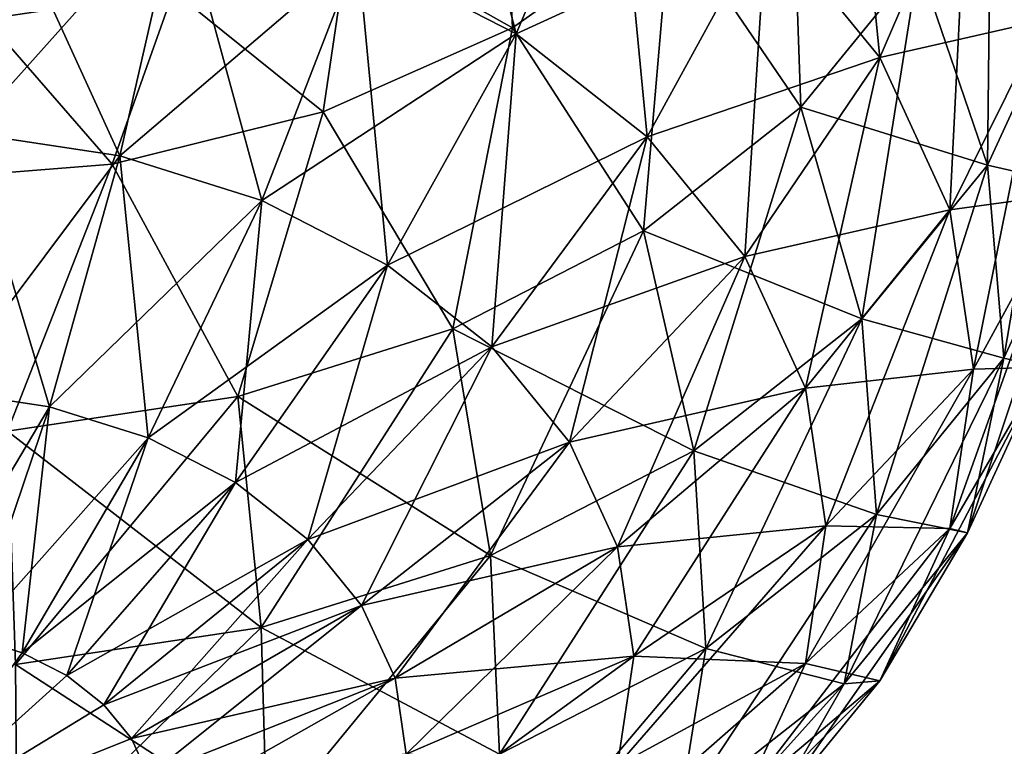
# Model space of a CAD drawing. Header units: millimetres. Extents: x -139 to 139, y -32 to 1264.
# Tile 86 of 256: x 126.3 to 131.45, y -24.29 to -20.49. Entities that reach past the tile are written whole.
import ezdxf

# ---------------------------------------------------------------- set-up
doc = ezdxf.new("R2010")
doc.units = ezdxf.units.MM
doc.header["$LTSCALE"] = 26.699852
for name, color, linetype in [('103', 7, 'CONTINUOUS'), ('104', 7, 'CONTINUOUS'), ('109', 7, 'CONTINUOUS'), ('72', 7, 'CONTINUOUS'), ('75', 7, 'CONTINUOUS'), ('76', 7, 'CONTINUOUS')]:
    doc.layers.add(name, color=color, linetype=linetype)

msp = doc.modelspace()

# ---------------------------------------------------------------- linework, layer by layer
at = {"layer": '103', "color": 7, "linetype": 'CONTINUOUS', "true_color": 0xa2afbf}
for points in [[(130.3281, -19.2469, 16.0439), (130.3872, -20.9458, 16.0527), (129.7062, -19.9468, 15.3441), (130.3281, -19.2469, 16.0439)], [(131.0024, -20.1922, 16.8063), (130.3872, -20.9458, 16.0527), (130.3281, -19.2469, 16.0439), (131.0024, -20.1922, 16.8063)], [(131.3827, -19.3646, 17.6339), (131.3619, -21.2492, 17.637), (131.0024, -20.1922, 16.8063), (131.3827, -19.3646, 17.6339)], [(131.7676, -20.3663, 18.5199), (131.3619, -21.2492, 17.637), (131.3827, -19.3646, 17.6339), (131.7676, -20.3663, 18.5199)], [(129.7062, -19.9468, 15.3441), (129.5637, -21.5924, 15.4061), (128.8796, -20.5312, 14.7596), (129.7062, -19.9468, 15.3441)], [(130.3872, -20.9458, 16.0527), (129.5637, -21.5924, 15.4061), (129.7062, -19.9468, 15.3441), (130.3872, -20.9458, 16.0527)], [(131.0024, -20.1922, 16.8063), (130.7055, -22.0532, 16.833), (130.3872, -20.9458, 16.0527), (131.0024, -20.1922, 16.8063)], [(131.3619, -21.2492, 17.637), (130.7055, -22.0532, 16.833), (131.0024, -20.1922, 16.8063), (131.3619, -21.2492, 17.637)], [(131.7676, -20.3663, 18.5199), (131.4485, -22.2582, 18.5914), (131.3619, -21.2492, 17.637), (131.7676, -20.3663, 18.5199)], [(131.8603, -21.362, 19.4877), (131.4485, -22.2582, 18.5914), (131.7676, -20.3663, 18.5199), (131.8603, -21.362, 19.4877)], [(128.8796, -20.5312, 14.7596), (128.5682, -22.1039, 14.8946), (127.8899, -20.971, 14.3199), (128.8796, -20.5312, 14.7596)], [(129.5637, -21.5924, 15.4061), (128.5682, -22.1039, 14.8946), (128.8796, -20.5312, 14.7596), (129.5637, -21.5924, 15.4061)], [(130.3872, -20.9458, 16.0527), (129.827, -22.743, 16.1431), (129.5637, -21.5924, 15.4061), (130.3872, -20.9458, 16.0527)], [(130.7055, -22.0532, 16.833), (129.827, -22.743, 16.1431), (130.3872, -20.9458, 16.0527), (130.7055, -22.0532, 16.833)], [(127.8899, -20.971, 14.3199), (127.444, -22.4578, 14.5407), (126.7866, -21.244, 14.0469), (127.8899, -20.971, 14.3199)], [(128.5682, -22.1039, 14.8946), (127.444, -22.4578, 14.5407), (127.8899, -20.971, 14.3199), (128.5682, -22.1039, 14.8946)], [(126.7866, -21.244, 14.0469), (126.2403, -22.6387, 14.3598), (125.625, -21.3365, 13.9543), (126.7866, -21.244, 14.0469)], [(127.444, -22.4578, 14.5407), (126.2403, -22.6387, 14.3598), (126.7866, -21.244, 14.0469), (127.444, -22.4578, 14.5407)], [(131.3619, -21.2492, 17.637), (130.7822, -23.0743, 17.7754), (130.7055, -22.0532, 16.833), (131.3619, -21.2492, 17.637)], [(131.4485, -22.2582, 18.5914), (130.7822, -23.0743, 17.7754), (131.3619, -21.2492, 17.637), (131.4485, -22.2582, 18.5914)], [(131.2892, -22.3155, 22.3155), (131.1654, -23.1482, 21.4828), (131.7911, -21.3977, 21.3977), (131.2892, -22.3155, 22.3155)], [(131.7911, -21.3977, 21.3977), (131.1654, -23.1482, 21.4828), (131.6563, -22.3042, 20.4912), (131.7911, -21.3977, 21.3977)], [(131.6563, -22.3042, 20.4912), (131.258, -23.1711, 19.6243), (131.8603, -21.362, 19.4877), (131.6563, -22.3042, 20.4912)], [(131.8603, -21.362, 19.4877), (131.258, -23.1711, 19.6243), (131.4485, -22.2582, 18.5914), (131.8603, -21.362, 19.4877)], [(129.5637, -21.5924, 15.4061), (128.7649, -23.2887, 15.5975), (128.5682, -22.1039, 14.8946), (129.5637, -21.5924, 15.4061)], [(129.827, -22.743, 16.1431), (128.7649, -23.2887, 15.5975), (129.5637, -21.5924, 15.4061), (129.827, -22.743, 16.1431)], [(130.7055, -22.0532, 16.833), (129.8904, -23.7746, 17.0751), (129.827, -22.743, 16.1431), (130.7055, -22.0532, 16.833)], [(130.7822, -23.0743, 17.7754), (129.8904, -23.7746, 17.0751), (130.7055, -22.0532, 16.833), (130.7822, -23.0743, 17.7754)], [(128.5682, -22.1039, 14.8946), (127.5656, -23.6663, 15.2199), (127.444, -22.4578, 14.5407), (128.5682, -22.1039, 14.8946)], [(128.7649, -23.2887, 15.5975), (127.5656, -23.6663, 15.2199), (128.5682, -22.1039, 14.8946), (128.7649, -23.2887, 15.5975)], [(131.258, -23.1711, 19.6243), (130.6135, -23.9605, 18.8349), (131.4485, -22.2582, 18.5914), (131.258, -23.1711, 19.6243)], [(131.4485, -22.2582, 18.5914), (130.6135, -23.9605, 18.8349), (130.7822, -23.0743, 17.7754), (131.4485, -22.2582, 18.5914)], [(130.5178, -23.1345, 23.1345), (130.4109, -23.8538, 22.4152), (131.2892, -22.3155, 22.3155), (130.5178, -23.1345, 23.1345)], [(131.2892, -22.3155, 22.3155), (130.4109, -23.8538, 22.4152), (131.1654, -23.1482, 21.4828), (131.2892, -22.3155, 22.3155)], [(131.1654, -23.1482, 21.4828), (130.7995, -23.9446, 20.6864), (131.6563, -22.3042, 20.4912), (131.1654, -23.1482, 21.4828)], [(131.6563, -22.3042, 20.4912), (130.7995, -23.9446, 20.6864), (131.258, -23.1711, 19.6243), (131.6563, -22.3042, 20.4912)], [(127.444, -22.4578, 14.5407), (126.2814, -23.8593, 15.0269), (126.2403, -22.6387, 14.3598), (127.444, -22.4578, 14.5407)], [(127.5656, -23.6663, 15.2199), (126.2814, -23.8593, 15.0269), (127.444, -22.4578, 14.5407), (127.5656, -23.6663, 15.2199)], [(129.827, -22.743, 16.1431), (128.8123, -24.3284, 16.5212), (128.7649, -23.2887, 15.5975), (129.827, -22.743, 16.1431)], [(129.8904, -23.7746, 17.0751), (128.8123, -24.3284, 16.5212), (129.827, -22.743, 16.1431), (129.8904, -23.7746, 17.0751)], [(130.6135, -23.9605, 18.8349), (129.7509, -24.6379, 18.1576), (130.7822, -23.0743, 17.7754), (130.6135, -23.9605, 18.8349)], [(130.7822, -23.0743, 17.7754), (129.7509, -24.6379, 18.1576), (129.8904, -23.7746, 17.0751), (130.7822, -23.0743, 17.7754)], [(129.5137, -23.8158, 23.8158), (129.4287, -24.3875, 23.2441), (130.5178, -23.1345, 23.1345), (129.5137, -23.8158, 23.8158)], [(130.5178, -23.1345, 23.1345), (129.4287, -24.3875, 23.2441), (130.4109, -23.8538, 22.4152), (130.5178, -23.1345, 23.1345)], [(130.4109, -23.8538, 22.4152), (130.0948, -24.5417, 21.7273), (131.1654, -23.1482, 21.4828), (130.4109, -23.8538, 22.4152)], [(131.1654, -23.1482, 21.4828), (130.0948, -24.5417, 21.7273), (130.7995, -23.9446, 20.6864), (131.1654, -23.1482, 21.4828)], [(130.7995, -23.9446, 20.6864), (130.2074, -24.6697, 19.9613), (131.258, -23.1711, 19.6243), (130.7995, -23.9446, 20.6864)], [(131.258, -23.1711, 19.6243), (130.2074, -24.6697, 19.9613), (130.6135, -23.9605, 18.8349), (131.258, -23.1711, 19.6243)], [(128.7649, -23.2887, 15.5975), (127.5949, -24.7117, 16.1379), (127.5656, -23.6663, 15.2199), (128.7649, -23.2887, 15.5975)], [(128.8123, -24.3284, 16.5212), (127.5949, -24.7117, 16.1379), (128.7649, -23.2887, 15.5975), (128.8123, -24.3284, 16.5212)], [(127.5656, -23.6663, 15.2199), (126.2913, -24.9076, 15.942), (126.2814, -23.8593, 15.0269), (127.5656, -23.6663, 15.2199)], [(127.5949, -24.7117, 16.1379), (126.2913, -24.9076, 15.942), (127.5656, -23.6663, 15.2199), (127.5949, -24.7117, 16.1379)], [(129.7509, -24.6379, 18.1576), (128.708, -25.1736, 17.6218), (129.8904, -23.7746, 17.0751), (129.7509, -24.6379, 18.1576)], [(129.8904, -23.7746, 17.0751), (128.708, -25.1736, 17.6218), (128.8123, -24.3284, 16.5212), (129.8904, -23.7746, 17.0751)], [(128.3245, -24.3269, 24.3269), (128.2655, -24.7237, 23.93), (129.5137, -23.8158, 23.8158), (128.3245, -24.3269, 24.3269)], [(129.5137, -23.8158, 23.8158), (128.2655, -24.7237, 23.93), (129.4287, -24.3875, 23.2441), (129.5137, -23.8158, 23.8158)], [(129.4287, -24.3875, 23.2441), (129.1775, -24.9342, 22.6974), (130.4109, -23.8538, 22.4152), (129.4287, -24.3875, 23.2441)], [(130.4109, -23.8538, 22.4152), (129.1775, -24.9342, 22.6974), (130.0948, -24.5417, 21.7273), (130.4109, -23.8538, 22.4152)], [(130.2074, -24.6697, 19.9613), (129.4151, -25.2919, 19.3391), (130.6135, -23.9605, 18.8349), (130.2074, -24.6697, 19.9613)], [(130.6135, -23.9605, 18.8349), (129.4151, -25.2919, 19.3391), (129.7509, -24.6379, 18.1576), (130.6135, -23.9605, 18.8349)], [(130.0948, -24.5417, 21.7273), (129.5834, -25.1681, 21.1009), (130.7995, -23.9446, 20.6864), (130.0948, -24.5417, 21.7273)], [(130.7995, -23.9446, 20.6864), (129.5834, -25.1681, 21.1009), (130.2074, -24.6697, 19.9613), (130.7995, -23.9446, 20.6864)]]:
    msp.add_3dface(points, dxfattribs=at)
at = {"layer": '104', "color": 7, "linetype": 'CONTINUOUS', "true_color": 0xa2afbf}
for points in [[(128.837, -19.6338, 14.5888), (128.8796, -20.5312, 14.7596), (128.0251, -20.0509, 14.1717), (128.837, -19.6338, 14.5888)], [(129.7062, -19.9468, 15.3441), (128.8796, -20.5312, 14.7596), (128.837, -19.6338, 14.5888), (129.7062, -19.9468, 15.3441)], [(128.0251, -20.0509, 14.1717), (127.8899, -20.971, 14.3199), (127.1084, -20.3395, 13.8831), (128.0251, -20.0509, 14.1717)], [(128.8796, -20.5312, 14.7596), (127.8899, -20.971, 14.3199), (128.0251, -20.0509, 14.1717), (128.8796, -20.5312, 14.7596)], [(127.1084, -20.3395, 13.8831), (126.7866, -21.244, 14.0469), (126.1268, -20.487, 13.7356), (127.1084, -20.3395, 13.8831)], [(127.8899, -20.971, 14.3199), (126.7866, -21.244, 14.0469), (127.1084, -20.3395, 13.8831), (127.8899, -20.971, 14.3199)], [(126.7866, -21.244, 14.0469), (125.625, -21.3365, 13.9543), (126.1268, -20.487, 13.7356), (126.7866, -21.244, 14.0469)]]:
    msp.add_3dface(points, dxfattribs=at)
at = {"layer": '109', "color": 7, "linetype": 'CONTINUOUS', "true_color": 0xa2afbf}
for points in [[(131.258, -19.6243, 23.1711), (131.6563, -20.4912, 22.3042), (131.4485, -18.5914, 22.2582), (131.258, -19.6243, 23.1711)], [(131.4485, -18.5914, 22.2582), (131.6563, -20.4912, 22.3042), (131.8603, -19.4877, 21.362), (131.4485, -18.5914, 22.2582)], [(130.2074, -19.9613, 24.6697), (130.7995, -20.6864, 23.9446), (130.6135, -18.8349, 23.9605), (130.2074, -19.9613, 24.6697)], [(130.6135, -18.8349, 23.9605), (130.7995, -20.6864, 23.9446), (131.258, -19.6243, 23.1711), (130.6135, -18.8349, 23.9605)], [(128.0714, -20.1383, 26.1307), (128.8989, -20.5634, 25.7056), (128.4571, -18.8469, 25.7841), (128.0714, -20.1383, 26.1307)], [(128.4571, -18.8469, 25.7841), (128.8989, -20.5634, 25.7056), (129.4151, -19.3391, 25.2919), (128.4571, -18.8469, 25.7841)], [(128.8989, -20.5634, 25.7056), (129.5834, -21.1009, 25.1681), (129.4151, -19.3391, 25.2919), (128.8989, -20.5634, 25.7056)], [(129.4151, -19.3391, 25.2919), (129.5834, -21.1009, 25.1681), (130.2074, -19.9613, 24.6697), (129.4151, -19.3391, 25.2919)], [(130.7995, -20.6864, 23.9446), (131.1654, -21.4828, 23.1482), (131.258, -19.6243, 23.1711), (130.7995, -20.6864, 23.9446)], [(131.258, -19.6243, 23.1711), (131.1654, -21.4828, 23.1482), (131.6563, -20.4912, 22.3042), (131.258, -19.6243, 23.1711)], [(126.0315, -21.0811, 26.5504), (126.8267, -21.2006, 26.4309), (126.1364, -19.6937, 26.5753), (126.0315, -21.0811, 26.5504)], [(126.1364, -19.6937, 26.5753), (126.8267, -21.2006, 26.4309), (127.137, -19.8441, 26.4249), (126.1364, -19.6937, 26.5753)], [(126.8267, -21.2006, 26.4309), (127.5693, -21.4345, 26.1971), (127.137, -19.8441, 26.4249), (126.8267, -21.2006, 26.4309)], [(127.137, -19.8441, 26.4249), (127.5693, -21.4345, 26.1971), (128.0714, -20.1383, 26.1307), (127.137, -19.8441, 26.4249)], [(129.5834, -21.1009, 25.1681), (130.0948, -21.7273, 24.5417), (130.2074, -19.9613, 24.6697), (129.5834, -21.1009, 25.1681)], [(130.2074, -19.9613, 24.6697), (130.0948, -21.7273, 24.5417), (130.7995, -20.6864, 23.9446), (130.2074, -19.9613, 24.6697)], [(127.5693, -21.4345, 26.1971), (128.227, -21.7723, 25.8592), (128.0714, -20.1383, 26.1307), (127.5693, -21.4345, 26.1971)], [(128.0714, -20.1383, 26.1307), (128.227, -21.7723, 25.8592), (128.8989, -20.5634, 25.7056), (128.0714, -20.1383, 26.1307)], [(131.1654, -21.4828, 23.1482), (131.2892, -22.3155, 22.3155), (131.6563, -20.4912, 22.3042), (131.1654, -21.4828, 23.1482)], [(131.2892, -22.3155, 22.3155), (131.7911, -21.3977, 21.3977), (131.6563, -20.4912, 22.3042), (131.2892, -22.3155, 22.3155)], [(128.227, -21.7723, 25.8592), (128.771, -22.1995, 25.432), (128.8989, -20.5634, 25.7056), (128.227, -21.7723, 25.8592)], [(128.8989, -20.5634, 25.7056), (128.771, -22.1995, 25.432), (129.5834, -21.1009, 25.1681), (128.8989, -20.5634, 25.7056)], [(130.0948, -21.7273, 24.5417), (130.4109, -22.4152, 23.8538), (130.7995, -20.6864, 23.9446), (130.0948, -21.7273, 24.5417)], [(130.7995, -20.6864, 23.9446), (130.4109, -22.4152, 23.8538), (131.1654, -21.4828, 23.1482), (130.7995, -20.6864, 23.9446)], [(125.9072, -22.4285, 26.2253), (126.4592, -22.5115, 26.1423), (126.0315, -21.0811, 26.5504), (125.9072, -22.4285, 26.2253)], [(126.0315, -21.0811, 26.5504), (126.4592, -22.5115, 26.1423), (126.8267, -21.2006, 26.4309), (126.0315, -21.0811, 26.5504)], [(128.771, -22.1995, 25.432), (129.1775, -22.6974, 24.9342), (129.5834, -21.1009, 25.1681), (128.771, -22.1995, 25.432)], [(129.5834, -21.1009, 25.1681), (129.1775, -22.6974, 24.9342), (130.0948, -21.7273, 24.5417), (129.5834, -21.1009, 25.1681)], [(126.4592, -22.5115, 26.1423), (126.9748, -22.6738, 25.98), (126.8267, -21.2006, 26.4309), (126.4592, -22.5115, 26.1423)], [(126.8267, -21.2006, 26.4309), (126.9748, -22.6738, 25.98), (127.5693, -21.4345, 26.1971), (126.8267, -21.2006, 26.4309)], [(126.9748, -22.6738, 25.98), (127.4313, -22.9083, 25.7454), (127.5693, -21.4345, 26.1971), (126.9748, -22.6738, 25.98)], [(127.5693, -21.4345, 26.1971), (127.4313, -22.9083, 25.7454), (128.227, -21.7723, 25.8592), (127.5693, -21.4345, 26.1971)], [(130.4109, -22.4152, 23.8538), (130.5178, -23.1345, 23.1345), (131.1654, -21.4828, 23.1482), (130.4109, -22.4152, 23.8538)], [(130.5178, -23.1345, 23.1345), (131.2892, -22.3155, 22.3155), (131.1654, -21.4828, 23.1482), (130.5178, -23.1345, 23.1345)], [(129.1775, -22.6974, 24.9342), (129.4287, -23.2441, 24.3875), (130.0948, -21.7273, 24.5417), (129.1775, -22.6974, 24.9342)], [(130.0948, -21.7273, 24.5417), (129.4287, -23.2441, 24.3875), (130.4109, -22.4152, 23.8538), (130.0948, -21.7273, 24.5417)], [(127.4313, -22.9083, 25.7454), (127.809, -23.2049, 25.4489), (128.227, -21.7723, 25.8592), (127.4313, -22.9083, 25.7454)], [(128.227, -21.7723, 25.8592), (127.809, -23.2049, 25.4489), (128.771, -22.1995, 25.432), (128.227, -21.7723, 25.8592)], [(127.809, -23.2049, 25.4489), (128.0911, -23.5505, 25.1033), (128.771, -22.1995, 25.432), (127.809, -23.2049, 25.4489)], [(128.771, -22.1995, 25.432), (128.0911, -23.5505, 25.1033), (129.1775, -22.6974, 24.9342), (128.771, -22.1995, 25.432)], [(125.9072, -22.4285, 26.2253), (126.052, -23.7142, 25.5729), (126.4592, -22.5115, 26.1423), (125.9072, -22.4285, 26.2253)], [(129.4287, -23.2441, 24.3875), (129.5137, -23.8158, 23.8158), (130.4109, -22.4152, 23.8538), (129.4287, -23.2441, 24.3875)], [(129.5137, -23.8158, 23.8158), (130.5178, -23.1345, 23.1345), (130.4109, -22.4152, 23.8538), (129.5137, -23.8158, 23.8158)], [(126.052, -23.7142, 25.5729), (126.316, -23.7973, 25.4898), (126.4592, -22.5115, 26.1423), (126.052, -23.7142, 25.5729)], [(126.4592, -22.5115, 26.1423), (126.316, -23.7973, 25.4898), (126.9748, -22.6738, 25.98), (126.4592, -22.5115, 26.1423)], [(126.316, -23.7973, 25.4898), (126.5497, -23.9173, 25.3697), (126.9748, -22.6738, 25.98), (126.316, -23.7973, 25.4898)], [(126.9748, -22.6738, 25.98), (126.5497, -23.9173, 25.3697), (127.4313, -22.9083, 25.7454), (126.9748, -22.6738, 25.98)], [(128.0911, -23.5505, 25.1033), (128.2655, -23.93, 24.7237), (129.1775, -22.6974, 24.9342), (128.0911, -23.5505, 25.1033)], [(129.1775, -22.6974, 24.9342), (128.2655, -23.93, 24.7237), (129.4287, -23.2441, 24.3875), (129.1775, -22.6974, 24.9342)], [(126.5497, -23.9173, 25.3697), (126.743, -24.0691, 25.2179), (127.4313, -22.9083, 25.7454), (126.5497, -23.9173, 25.3697)], [(127.4313, -22.9083, 25.7454), (126.743, -24.0691, 25.2179), (127.809, -23.2049, 25.4489), (127.4313, -22.9083, 25.7454)], [(126.743, -24.0691, 25.2179), (126.8875, -24.2461, 25.041), (127.809, -23.2049, 25.4489), (126.743, -24.0691, 25.2179)], [(127.809, -23.2049, 25.4489), (126.8875, -24.2461, 25.041), (128.0911, -23.5505, 25.1033), (127.809, -23.2049, 25.4489)], [(128.2655, -23.93, 24.7237), (128.3245, -24.3269, 24.3269), (129.4287, -23.2441, 24.3875), (128.2655, -23.93, 24.7237)], [(128.3245, -24.3269, 24.3269), (129.5137, -23.8158, 23.8158), (129.4287, -23.2441, 24.3875), (128.3245, -24.3269, 24.3269)], [(126.8875, -24.2461, 25.041), (126.9767, -24.4403, 24.8467), (128.0911, -23.5505, 25.1033), (126.8875, -24.2461, 25.041)], [(128.0911, -23.5505, 25.1033), (126.9767, -24.4403, 24.8467), (128.2655, -23.93, 24.7237), (128.0911, -23.5505, 25.1033)], [(126.052, -23.7142, 25.5729), (125.625, -24.7506, 24.7506), (126.316, -23.7973, 25.4898), (126.052, -23.7142, 25.5729)], [(126.316, -23.7973, 25.4898), (125.625, -24.7506, 24.7506), (126.5497, -23.9173, 25.3697), (126.316, -23.7973, 25.4898)], [(126.5497, -23.9173, 25.3697), (125.625, -24.7506, 24.7506), (126.743, -24.0691, 25.2179), (126.5497, -23.9173, 25.3697)], [(126.9767, -24.4403, 24.8467), (127.0069, -24.6435, 24.6435), (128.2655, -23.93, 24.7237), (126.9767, -24.4403, 24.8467)], [(127.0069, -24.6435, 24.6435), (128.3245, -24.3269, 24.3269), (128.2655, -23.93, 24.7237), (127.0069, -24.6435, 24.6435)], [(126.743, -24.0691, 25.2179), (125.625, -24.7506, 24.7506), (126.8875, -24.2461, 25.041), (126.743, -24.0691, 25.2179)], [(126.8875, -24.2461, 25.041), (125.625, -24.7506, 24.7506), (126.9767, -24.4403, 24.8467), (126.8875, -24.2461, 25.041)]]:
    msp.add_3dface(points, dxfattribs=at)
at = {"layer": '72', "color": 7, "linetype": 'CONTINUOUS', "true_color": 0xa2afbf}
for points in [[(128.837, -19.6338, -14.5888), (128.0251, -20.0509, -14.1717), (128.8796, -20.5312, -14.7596), (128.837, -19.6338, -14.5888)], [(129.7062, -19.9468, -15.3441), (128.837, -19.6338, -14.5888), (128.8796, -20.5312, -14.7596), (129.7062, -19.9468, -15.3441)], [(128.0251, -20.0509, -14.1717), (127.1084, -20.3395, -13.8831), (127.8899, -20.971, -14.3199), (128.0251, -20.0509, -14.1717)], [(128.8796, -20.5312, -14.7596), (128.0251, -20.0509, -14.1717), (127.8899, -20.971, -14.3199), (128.8796, -20.5312, -14.7596)], [(127.1084, -20.3395, -13.8831), (126.1268, -20.487, -13.7356), (126.7866, -21.244, -14.0469), (127.1084, -20.3395, -13.8831)], [(127.8899, -20.971, -14.3199), (127.1084, -20.3395, -13.8831), (126.7866, -21.244, -14.0469), (127.8899, -20.971, -14.3199)], [(126.7866, -21.244, -14.0469), (126.1268, -20.487, -13.7356), (125.625, -21.3365, -13.9543), (126.7866, -21.244, -14.0469)]]:
    msp.add_3dface(points, dxfattribs=at)
at = {"layer": '75', "color": 7, "linetype": 'CONTINUOUS', "true_color": 0xa2afbf}
for points in [[(128.8989, -20.5634, -25.7056), (128.0714, -20.1383, -26.1307), (129.4151, -19.3391, -25.2919), (128.8989, -20.5634, -25.7056)], [(130.2074, -19.9613, -24.6697), (128.8989, -20.5634, -25.7056), (129.4151, -19.3391, -25.2919), (130.2074, -19.9613, -24.6697)], [(131.6563, -20.4912, -22.3042), (131.258, -19.6243, -23.1711), (131.8603, -19.4877, -21.362), (131.6563, -20.4912, -22.3042)], [(130.7995, -20.6864, -23.9446), (130.2074, -19.9613, -24.6697), (131.258, -19.6243, -23.1711), (130.7995, -20.6864, -23.9446)], [(131.6563, -20.4912, -22.3042), (130.7995, -20.6864, -23.9446), (131.258, -19.6243, -23.1711), (131.6563, -20.4912, -22.3042)], [(127.137, -19.8441, -26.4249), (126.0315, -21.0811, -26.5504), (126.1364, -19.6937, -26.5753), (127.137, -19.8441, -26.4249)], [(126.8267, -21.2006, -26.4309), (126.0315, -21.0811, -26.5504), (127.137, -19.8441, -26.4249), (126.8267, -21.2006, -26.4309)], [(128.0714, -20.1383, -26.1307), (126.8267, -21.2006, -26.4309), (127.137, -19.8441, -26.4249), (128.0714, -20.1383, -26.1307)], [(129.5834, -21.1009, -25.1681), (128.8989, -20.5634, -25.7056), (130.2074, -19.9613, -24.6697), (129.5834, -21.1009, -25.1681)], [(130.7995, -20.6864, -23.9446), (129.5834, -21.1009, -25.1681), (130.2074, -19.9613, -24.6697), (130.7995, -20.6864, -23.9446)], [(127.5693, -21.4345, -26.1971), (126.8267, -21.2006, -26.4309), (128.0714, -20.1383, -26.1307), (127.5693, -21.4345, -26.1971)], [(128.8989, -20.5634, -25.7056), (127.5693, -21.4345, -26.1971), (128.0714, -20.1383, -26.1307), (128.8989, -20.5634, -25.7056)], [(131.1654, -21.4828, -23.1482), (130.7995, -20.6864, -23.9446), (131.6563, -20.4912, -22.3042), (131.1654, -21.4828, -23.1482)], [(131.7911, -21.3977, -21.3977), (131.1654, -21.4828, -23.1482), (131.6563, -20.4912, -22.3042), (131.7911, -21.3977, -21.3977)], [(128.227, -21.7723, -25.8592), (127.5693, -21.4345, -26.1971), (128.8989, -20.5634, -25.7056), (128.227, -21.7723, -25.8592)], [(129.5834, -21.1009, -25.1681), (128.227, -21.7723, -25.8592), (128.8989, -20.5634, -25.7056), (129.5834, -21.1009, -25.1681)], [(130.0948, -21.7273, -24.5417), (129.5834, -21.1009, -25.1681), (130.7995, -20.6864, -23.9446), (130.0948, -21.7273, -24.5417)], [(131.1654, -21.4828, -23.1482), (130.0948, -21.7273, -24.5417), (130.7995, -20.6864, -23.9446), (131.1654, -21.4828, -23.1482)], [(126.8267, -21.2006, -26.4309), (125.9072, -22.4285, -26.2253), (126.0315, -21.0811, -26.5504), (126.8267, -21.2006, -26.4309)], [(128.771, -22.1995, -25.432), (128.227, -21.7723, -25.8592), (129.5834, -21.1009, -25.1681), (128.771, -22.1995, -25.432)], [(130.0948, -21.7273, -24.5417), (128.771, -22.1995, -25.432), (129.5834, -21.1009, -25.1681), (130.0948, -21.7273, -24.5417)], [(126.4592, -22.5115, -26.1423), (125.9072, -22.4285, -26.2253), (126.8267, -21.2006, -26.4309), (126.4592, -22.5115, -26.1423)], [(127.5693, -21.4345, -26.1971), (126.4592, -22.5115, -26.1423), (126.8267, -21.2006, -26.4309), (127.5693, -21.4345, -26.1971)], [(131.2892, -22.3155, -22.3155), (131.1654, -21.4828, -23.1482), (131.7911, -21.3977, -21.3977), (131.2892, -22.3155, -22.3155)], [(126.9748, -22.6738, -25.98), (126.4592, -22.5115, -26.1423), (127.5693, -21.4345, -26.1971), (126.9748, -22.6738, -25.98)], [(128.227, -21.7723, -25.8592), (126.9748, -22.6738, -25.98), (127.5693, -21.4345, -26.1971), (128.227, -21.7723, -25.8592)], [(130.4109, -22.4152, -23.8538), (130.0948, -21.7273, -24.5417), (131.1654, -21.4828, -23.1482), (130.4109, -22.4152, -23.8538)], [(131.2892, -22.3155, -22.3155), (130.4109, -22.4152, -23.8538), (131.1654, -21.4828, -23.1482), (131.2892, -22.3155, -22.3155)], [(129.1775, -22.6974, -24.9342), (128.771, -22.1995, -25.432), (130.0948, -21.7273, -24.5417), (129.1775, -22.6974, -24.9342)], [(130.4109, -22.4152, -23.8538), (129.1775, -22.6974, -24.9342), (130.0948, -21.7273, -24.5417), (130.4109, -22.4152, -23.8538)], [(127.4313, -22.9083, -25.7454), (126.9748, -22.6738, -25.98), (128.227, -21.7723, -25.8592), (127.4313, -22.9083, -25.7454)], [(128.771, -22.1995, -25.432), (127.4313, -22.9083, -25.7454), (128.227, -21.7723, -25.8592), (128.771, -22.1995, -25.432)], [(127.809, -23.2049, -25.4489), (127.4313, -22.9083, -25.7454), (128.771, -22.1995, -25.432), (127.809, -23.2049, -25.4489)], [(129.1775, -22.6974, -24.9342), (127.809, -23.2049, -25.4489), (128.771, -22.1995, -25.432), (129.1775, -22.6974, -24.9342)], [(130.5178, -23.1345, -23.1345), (130.4109, -22.4152, -23.8538), (131.2892, -22.3155, -22.3155), (130.5178, -23.1345, -23.1345)], [(126.4592, -22.5115, -26.1423), (125.7695, -23.6717, -25.6153), (125.9072, -22.4285, -26.2253), (126.4592, -22.5115, -26.1423)], [(129.4287, -23.2441, -24.3875), (129.1775, -22.6974, -24.9342), (130.4109, -22.4152, -23.8538), (129.4287, -23.2441, -24.3875)], [(130.5178, -23.1345, -23.1345), (129.4287, -23.2441, -24.3875), (130.4109, -22.4152, -23.8538), (130.5178, -23.1345, -23.1345)], [(126.052, -23.7142, -25.5729), (125.7695, -23.6717, -25.6153), (126.4592, -22.5115, -26.1423), (126.052, -23.7142, -25.5729)], [(126.9748, -22.6738, -25.98), (126.052, -23.7142, -25.5729), (126.4592, -22.5115, -26.1423), (126.9748, -22.6738, -25.98)], [(126.316, -23.7973, -25.4898), (126.052, -23.7142, -25.5729), (126.9748, -22.6738, -25.98), (126.316, -23.7973, -25.4898)], [(127.4313, -22.9083, -25.7454), (126.316, -23.7973, -25.4898), (126.9748, -22.6738, -25.98), (127.4313, -22.9083, -25.7454)], [(128.0911, -23.5505, -25.1033), (127.809, -23.2049, -25.4489), (129.1775, -22.6974, -24.9342), (128.0911, -23.5505, -25.1033)], [(129.4287, -23.2441, -24.3875), (128.0911, -23.5505, -25.1033), (129.1775, -22.6974, -24.9342), (129.4287, -23.2441, -24.3875)], [(126.5497, -23.9173, -25.3697), (126.316, -23.7973, -25.4898), (127.4313, -22.9083, -25.7454), (126.5497, -23.9173, -25.3697)], [(127.809, -23.2049, -25.4489), (126.5497, -23.9173, -25.3697), (127.4313, -22.9083, -25.7454), (127.809, -23.2049, -25.4489)], [(129.5137, -23.8158, -23.8158), (129.4287, -23.2441, -24.3875), (130.5178, -23.1345, -23.1345), (129.5137, -23.8158, -23.8158)], [(126.743, -24.0691, -25.2179), (126.5497, -23.9173, -25.3697), (127.809, -23.2049, -25.4489), (126.743, -24.0691, -25.2179)], [(128.0911, -23.5505, -25.1033), (126.743, -24.0691, -25.2179), (127.809, -23.2049, -25.4489), (128.0911, -23.5505, -25.1033)], [(128.2655, -23.93, -24.7237), (128.0911, -23.5505, -25.1033), (129.4287, -23.2441, -24.3875), (128.2655, -23.93, -24.7237)], [(129.5137, -23.8158, -23.8158), (128.2655, -23.93, -24.7237), (129.4287, -23.2441, -24.3875), (129.5137, -23.8158, -23.8158)], [(126.8875, -24.2461, -25.041), (126.743, -24.0691, -25.2179), (128.0911, -23.5505, -25.1033), (126.8875, -24.2461, -25.041)], [(128.2655, -23.93, -24.7237), (126.8875, -24.2461, -25.041), (128.0911, -23.5505, -25.1033), (128.2655, -23.93, -24.7237)], [(126.316, -23.7973, -25.4898), (125.625, -24.7506, -24.7506), (126.052, -23.7142, -25.5729), (126.316, -23.7973, -25.4898)], [(126.5497, -23.9173, -25.3697), (125.625, -24.7506, -24.7506), (126.316, -23.7973, -25.4898), (126.5497, -23.9173, -25.3697)], [(128.3245, -24.3269, -24.3269), (128.2655, -23.93, -24.7237), (129.5137, -23.8158, -23.8158), (128.3245, -24.3269, -24.3269)], [(126.743, -24.0691, -25.2179), (125.625, -24.7506, -24.7506), (126.5497, -23.9173, -25.3697), (126.743, -24.0691, -25.2179)], [(126.9767, -24.4403, -24.8467), (126.8875, -24.2461, -25.041), (128.2655, -23.93, -24.7237), (126.9767, -24.4403, -24.8467)], [(128.3245, -24.3269, -24.3269), (126.9767, -24.4403, -24.8467), (128.2655, -23.93, -24.7237), (128.3245, -24.3269, -24.3269)], [(126.8875, -24.2461, -25.041), (125.625, -24.7506, -24.7506), (126.743, -24.0691, -25.2179), (126.8875, -24.2461, -25.041)], [(126.9767, -24.4403, -24.8467), (125.625, -24.7506, -24.7506), (126.8875, -24.2461, -25.041), (126.9767, -24.4403, -24.8467)]]:
    msp.add_3dface(points, dxfattribs=at)
at = {"layer": '76', "color": 7, "linetype": 'CONTINUOUS', "true_color": 0xa2afbf}
for points in [[(130.3281, -19.2469, -16.0439), (129.7062, -19.9468, -15.3441), (130.3872, -20.9458, -16.0527), (130.3281, -19.2469, -16.0439)], [(130.3281, -19.2469, -16.0439), (130.3872, -20.9458, -16.0527), (131.0024, -20.1922, -16.8063), (130.3281, -19.2469, -16.0439)], [(129.7062, -19.9468, -15.3441), (128.8796, -20.5312, -14.7596), (129.5637, -21.5924, -15.4061), (129.7062, -19.9468, -15.3441)], [(129.7062, -19.9468, -15.3441), (129.5637, -21.5924, -15.4061), (130.3872, -20.9458, -16.0527), (129.7062, -19.9468, -15.3441)], [(130.3872, -20.9458, -16.0527), (131.3619, -21.2492, -17.637), (131.0024, -20.1922, -16.8063), (130.3872, -20.9458, -16.0527)], [(131.3619, -21.2492, -17.637), (131.7676, -20.3663, -18.5199), (131.0024, -20.1922, -16.8063), (131.3619, -21.2492, -17.637)], [(131.3619, -21.2492, -17.637), (131.8603, -21.362, -19.4877), (131.7676, -20.3663, -18.5199), (131.3619, -21.2492, -17.637)], [(128.8796, -20.5312, -14.7596), (127.8899, -20.971, -14.3199), (128.5682, -22.1039, -14.8946), (128.8796, -20.5312, -14.7596)], [(128.8796, -20.5312, -14.7596), (128.5682, -22.1039, -14.8946), (129.5637, -21.5924, -15.4061), (128.8796, -20.5312, -14.7596)], [(129.5637, -21.5924, -15.4061), (130.7055, -22.0532, -16.833), (130.3872, -20.9458, -16.0527), (129.5637, -21.5924, -15.4061)], [(130.7055, -22.0532, -16.833), (131.3619, -21.2492, -17.637), (130.3872, -20.9458, -16.0527), (130.7055, -22.0532, -16.833)], [(127.8899, -20.971, -14.3199), (126.7866, -21.244, -14.0469), (127.444, -22.4578, -14.5407), (127.8899, -20.971, -14.3199)], [(127.8899, -20.971, -14.3199), (127.444, -22.4578, -14.5407), (128.5682, -22.1039, -14.8946), (127.8899, -20.971, -14.3199)], [(126.7866, -21.244, -14.0469), (125.625, -21.3365, -13.9543), (126.2403, -22.6387, -14.3598), (126.7866, -21.244, -14.0469)], [(126.7866, -21.244, -14.0469), (126.2403, -22.6387, -14.3598), (127.444, -22.4578, -14.5407), (126.7866, -21.244, -14.0469)], [(130.7055, -22.0532, -16.833), (131.4485, -22.2582, -18.5914), (131.3619, -21.2492, -17.637), (130.7055, -22.0532, -16.833)], [(131.4485, -22.2582, -18.5914), (131.8603, -21.362, -19.4877), (131.3619, -21.2492, -17.637), (131.4485, -22.2582, -18.5914)], [(131.2892, -22.3155, -22.3155), (131.7911, -21.3977, -21.3977), (131.6563, -22.3042, -20.4912), (131.2892, -22.3155, -22.3155)], [(131.4485, -22.2582, -18.5914), (131.6563, -22.3042, -20.4912), (131.8603, -21.362, -19.4877), (131.4485, -22.2582, -18.5914)], [(128.5682, -22.1039, -14.8946), (129.827, -22.743, -16.1431), (129.5637, -21.5924, -15.4061), (128.5682, -22.1039, -14.8946)], [(129.827, -22.743, -16.1431), (130.7055, -22.0532, -16.833), (129.5637, -21.5924, -15.4061), (129.827, -22.743, -16.1431)], [(129.827, -22.743, -16.1431), (130.7822, -23.0743, -17.7754), (130.7055, -22.0532, -16.833), (129.827, -22.743, -16.1431)], [(130.7822, -23.0743, -17.7754), (131.4485, -22.2582, -18.5914), (130.7055, -22.0532, -16.833), (130.7822, -23.0743, -17.7754)], [(127.444, -22.4578, -14.5407), (128.7649, -23.2887, -15.5975), (128.5682, -22.1039, -14.8946), (127.444, -22.4578, -14.5407)], [(128.7649, -23.2887, -15.5975), (129.827, -22.743, -16.1431), (128.5682, -22.1039, -14.8946), (128.7649, -23.2887, -15.5975)], [(130.7822, -23.0743, -17.7754), (131.258, -23.1711, -19.6243), (131.4485, -22.2582, -18.5914), (130.7822, -23.0743, -17.7754)], [(131.258, -23.1711, -19.6243), (131.6563, -22.3042, -20.4912), (131.4485, -22.2582, -18.5914), (131.258, -23.1711, -19.6243)], [(130.5178, -23.1345, -23.1345), (131.2892, -22.3155, -22.3155), (131.1654, -23.1482, -21.4828), (130.5178, -23.1345, -23.1345)], [(131.1654, -23.1482, -21.4828), (131.2892, -22.3155, -22.3155), (131.6563, -22.3042, -20.4912), (131.1654, -23.1482, -21.4828)], [(131.258, -23.1711, -19.6243), (131.1654, -23.1482, -21.4828), (131.6563, -22.3042, -20.4912), (131.258, -23.1711, -19.6243)], [(126.2403, -22.6387, -14.3598), (127.5656, -23.6663, -15.2199), (127.444, -22.4578, -14.5407), (126.2403, -22.6387, -14.3598)], [(127.5656, -23.6663, -15.2199), (128.7649, -23.2887, -15.5975), (127.444, -22.4578, -14.5407), (127.5656, -23.6663, -15.2199)], [(126.2814, -23.8593, -15.0269), (127.5656, -23.6663, -15.2199), (126.2403, -22.6387, -14.3598), (126.2814, -23.8593, -15.0269)], [(128.7649, -23.2887, -15.5975), (129.8904, -23.7746, -17.0751), (129.827, -22.743, -16.1431), (128.7649, -23.2887, -15.5975)], [(129.8904, -23.7746, -17.0751), (130.7822, -23.0743, -17.7754), (129.827, -22.743, -16.1431), (129.8904, -23.7746, -17.0751)], [(129.8904, -23.7746, -17.0751), (130.6135, -23.9605, -18.8349), (130.7822, -23.0743, -17.7754), (129.8904, -23.7746, -17.0751)], [(130.6135, -23.9605, -18.8349), (131.258, -23.1711, -19.6243), (130.7822, -23.0743, -17.7754), (130.6135, -23.9605, -18.8349)], [(129.5137, -23.8158, -23.8158), (130.5178, -23.1345, -23.1345), (130.4109, -23.8538, -22.4152), (129.5137, -23.8158, -23.8158)], [(130.4109, -23.8538, -22.4152), (130.5178, -23.1345, -23.1345), (131.1654, -23.1482, -21.4828), (130.4109, -23.8538, -22.4152)], [(130.7995, -23.9446, -20.6864), (130.4109, -23.8538, -22.4152), (131.1654, -23.1482, -21.4828), (130.7995, -23.9446, -20.6864)], [(130.7995, -23.9446, -20.6864), (131.1654, -23.1482, -21.4828), (131.258, -23.1711, -19.6243), (130.7995, -23.9446, -20.6864)], [(130.6135, -23.9605, -18.8349), (130.7995, -23.9446, -20.6864), (131.258, -23.1711, -19.6243), (130.6135, -23.9605, -18.8349)], [(127.5656, -23.6663, -15.2199), (128.8123, -24.3284, -16.5212), (128.7649, -23.2887, -15.5975), (127.5656, -23.6663, -15.2199)], [(128.8123, -24.3284, -16.5212), (129.8904, -23.7746, -17.0751), (128.7649, -23.2887, -15.5975), (128.8123, -24.3284, -16.5212)], [(126.2814, -23.8593, -15.0269), (127.5949, -24.7117, -16.1379), (127.5656, -23.6663, -15.2199), (126.2814, -23.8593, -15.0269)], [(127.5949, -24.7117, -16.1379), (128.8123, -24.3284, -16.5212), (127.5656, -23.6663, -15.2199), (127.5949, -24.7117, -16.1379)], [(128.8123, -24.3284, -16.5212), (129.7509, -24.6379, -18.1576), (129.8904, -23.7746, -17.0751), (128.8123, -24.3284, -16.5212)], [(129.7509, -24.6379, -18.1576), (130.6135, -23.9605, -18.8349), (129.8904, -23.7746, -17.0751), (129.7509, -24.6379, -18.1576)], [(128.3245, -24.3269, -24.3269), (129.5137, -23.8158, -23.8158), (129.4287, -24.3875, -23.2441), (128.3245, -24.3269, -24.3269)], [(129.4287, -24.3875, -23.2441), (129.5137, -23.8158, -23.8158), (130.4109, -23.8538, -22.4152), (129.4287, -24.3875, -23.2441)], [(126.2913, -24.9076, -15.942), (127.5949, -24.7117, -16.1379), (126.2814, -23.8593, -15.0269), (126.2913, -24.9076, -15.942)], [(130.0948, -24.5417, -21.7273), (129.4287, -24.3875, -23.2441), (130.4109, -23.8538, -22.4152), (130.0948, -24.5417, -21.7273)], [(130.0948, -24.5417, -21.7273), (130.4109, -23.8538, -22.4152), (130.7995, -23.9446, -20.6864), (130.0948, -24.5417, -21.7273)], [(129.7509, -24.6379, -18.1576), (130.2074, -24.6697, -19.9613), (130.6135, -23.9605, -18.8349), (129.7509, -24.6379, -18.1576)], [(130.2074, -24.6697, -19.9613), (130.0948, -24.5417, -21.7273), (130.7995, -23.9446, -20.6864), (130.2074, -24.6697, -19.9613)], [(130.2074, -24.6697, -19.9613), (130.7995, -23.9446, -20.6864), (130.6135, -23.9605, -18.8349), (130.2074, -24.6697, -19.9613)]]:
    msp.add_3dface(points, dxfattribs=at)

doc.saveas('drawing.dxf')
